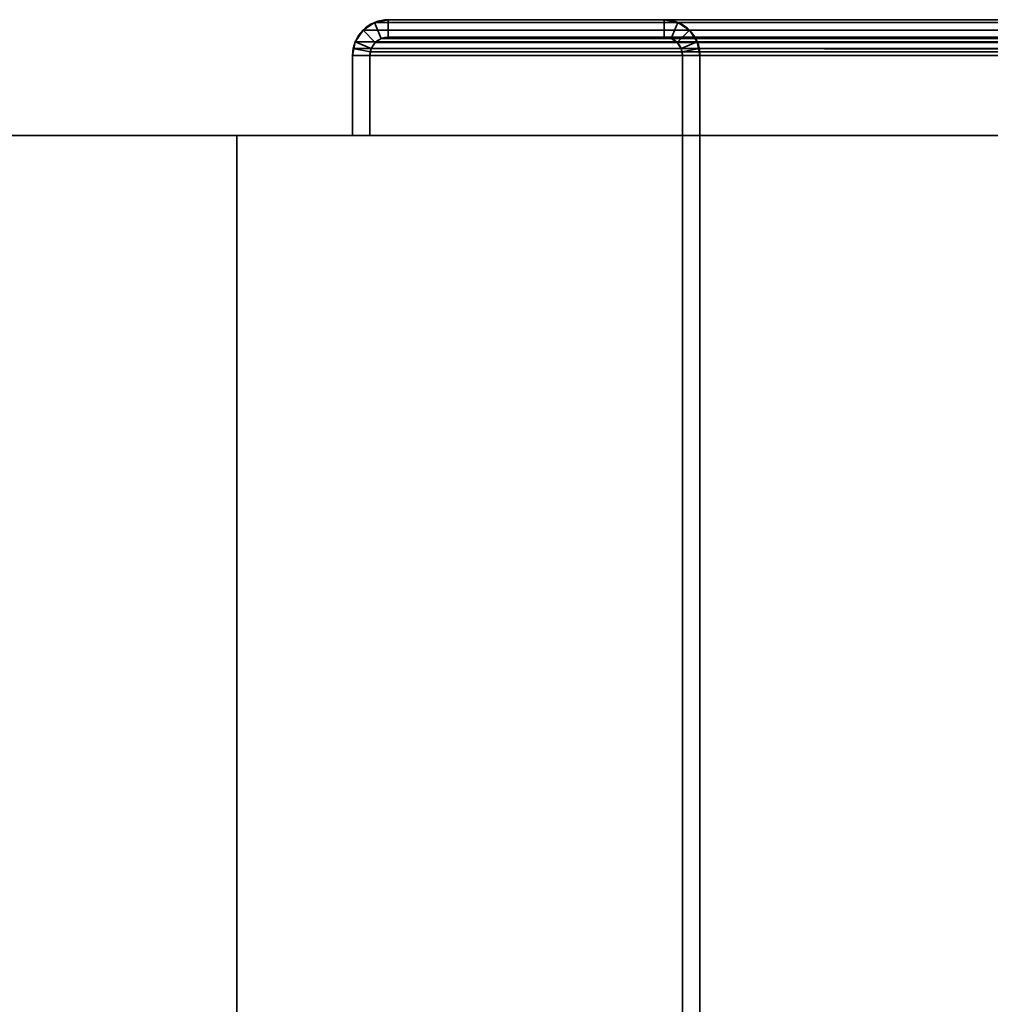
# Model space of a CAD drawing. Header units: millimetres. Extents: x -587 to 3688, y -115 to 120.
# Tile 111 of 256: x -456 to -372, y 35 to 120. Entities that reach past the tile are written whole.
import ezdxf

# ---------------------------------------------------------------- set-up
doc = ezdxf.new("R2010")
doc.units = ezdxf.units.MM
doc.layers.add('151', color=7, linetype='Continuous', true_color=0xffffff)

# ---------------------------------------------------------------- blocks, each defined once
blk = doc.blocks.new('UG_SURFACE_001')
at = {"layer": '151', "color": 252, "linetype": 'Continuous', "lineweight": 35}
for points in [[(587.5, -40, 2198), (587.5, 110, 2198), (-587.5, 110, 2198), (-587.5, -40, 2198)], [(-587.5, -40, -7), (-587.5, 110, -7), (-437.5, 110, -7), (-437.5, -40, -7)], [(-587.5, 110, 2198), (587.5, 110, 2198), (437.5, 110, 2048), (-437.5, 110, 2048)], [(-437.5, 110, 2048), (-437.5, 110, -7), (-587.5, 110, -7), (-587.5, 110, 2198)], [(-437.5, -40, -7), (-437.5, 110, -7), (-437.5, 110, 2048), (-437.5, -40, 2048)], [(-437.5, -40, 2048), (-437.5, 110, 2048), (437.5, 110, 2048), (437.5, -40, 2048)]]:
    blk.add_3dface(points, dxfattribs=at)
blk = doc.blocks.new('UG_SURFACE_011')
at = {"layer": '151', "color": 252, "linetype": 'Continuous', "lineweight": 35}
for points in [[(-424.42, 120, 2032.92), (-424.42, 120, -7), (-425.599, 119.766, -7), (-425.599, 119.766, 2034.099)], [(-424.42, 120, 2032.92), (-425.599, 119.766, 2034.099), (-425.025, 118.38, 2033.525), (-424.42, 118.5, 2032.92)], [(-424.42, 118.5, -7), (-425.025, 118.38, -7), (-425.599, 119.766, -7), (-424.42, 120, -7)], [(-400.58, 120, 2009.08), (-400.58, 120, -7), (-424.42, 120, -7), (-424.42, 120, 2032.92)], [(-424.42, 118.5, 2032.92), (-400.58, 118.5, 2009.08), (-400.58, 120, 2009.08), (-424.42, 120, 2032.92)], [(-424.42, 120, -7), (-400.58, 120, -7), (-400.58, 118.5, -7), (-424.42, 118.5, -7)], [(-399.401, 119.766, 2007.901), (-399.401, 119.766, -7), (-400.58, 120, -7), (-400.58, 120, 2009.08)], [(-400.58, 118.5, 2009.08), (-399.975, 118.38, 2008.475), (-399.401, 119.766, 2007.901), (-400.58, 120, 2009.08)], [(-400.58, 120, -7), (-399.401, 119.766, -7), (-399.975, 118.38, -7), (-400.58, 118.5, -7)], [(-426.598, 119.098, 2035.098), (-426.598, 119.098, -7), (-427.266, 118.099, -7), (-427.266, 118.099, 2035.766)], [(-425.88, 117.525, 2034.38), (-425.537, 118.037, 2034.037), (-426.598, 119.098, 2035.098), (-427.266, 118.099, 2035.766)], [(-427.266, 118.099, -7), (-426.598, 119.098, -7), (-425.537, 118.037, -7), (-425.88, 117.525, -7)], [(-425.599, 119.766, 2034.099), (-425.599, 119.766, -7), (-426.598, 119.098, -7), (-426.598, 119.098, 2035.098)], [(-425.599, 119.766, 2034.099), (-426.598, 119.098, 2035.098), (-425.537, 118.037, 2034.037), (-425.025, 118.38, 2033.525)], [(-426.598, 119.098, -7), (-425.599, 119.766, -7), (-425.025, 118.38, -7), (-425.537, 118.037, -7)], [(-399.975, 118.38, 2008.475), (-399.463, 118.037, 2007.963), (-398.402, 119.098, 2006.902), (-399.401, 119.766, 2007.901)], [(-399.401, 119.766, -7), (-398.402, 119.098, -7), (-399.463, 118.037, -7), (-399.975, 118.38, -7)], [(-397.734, 118.099, 2006.234), (-398.402, 119.098, 2006.902), (-399.463, 118.037, 2007.963), (-399.12, 117.525, 2007.62)], [(-399.12, 117.525, -7), (-399.463, 118.037, -7), (-398.402, 119.098, -7), (-397.734, 118.099, -7)], [(-398.402, 119.098, 2006.902), (-398.402, 119.098, -7), (-399.401, 119.766, -7), (-399.401, 119.766, 2007.901)], [(-397.734, 118.099, 2006.234), (-397.734, 118.099, -7), (-398.402, 119.098, -7), (-398.402, 119.098, 2006.902)], [(-425.537, 118.037, 2034.037), (-425.537, 118.037, -7), (-425.025, 118.38, -7), (-425.025, 118.38, 2033.525)], [(-425.025, 118.38, 2033.525), (-425.025, 118.38, -7), (-424.42, 118.5, -7), (-424.42, 118.5, 2032.92)], [(-400.58, 118.5, 2009.08), (-424.42, 118.5, 2032.92), (-424.42, 118.5, -7), (-400.58, 118.5, -7)], [(-400.58, 118.5, 2009.08), (-400.58, 118.5, -7), (-399.975, 118.38, -7), (-399.975, 118.38, 2008.475)], [(-399.975, 118.38, 2008.475), (-399.975, 118.38, -7), (-399.463, 118.037, -7), (-399.463, 118.037, 2007.963)], [(-427.5, 116.92, -7), (-427.441, 117.521, 2035.941), (-427.266, 118.099, 2035.766)], [(-427.266, 118.099, 2035.766), (-427.266, 118.099, -7), (-427.5, 116.92, -7)], [(-427.5, 116.92, -7), (-427.266, 118.099, -7), (-425.88, 117.525, -7), (-426, 116.92, -7)], [(-427.5, 116.92, -7), (-427.5, 116.92, 2036), (-427.441, 117.521, 2035.941)], [(-426, 116.92, 2034.5), (-425.97, 117.228, 2034.47), (-427.441, 117.521, 2035.941), (-427.5, 116.92, 2036)], [(-425.97, 117.228, 2034.47), (-425.88, 117.525, 2034.38), (-427.266, 118.099, 2035.766), (-427.441, 117.521, 2035.941)], [(-426, 116.92, -7), (-425.88, 117.525, -7), (-425.88, 117.525, 2034.38)], [(-425.88, 117.525, 2034.38), (-425.97, 117.228, 2034.47), (-426, 116.92, -7)], [(-425.88, 117.525, 2034.38), (-425.88, 117.525, -7), (-425.537, 118.037, -7), (-425.537, 118.037, 2034.037)], [(-399.463, 118.037, 2007.963), (-399.463, 118.037, -7), (-399.12, 117.525, -7), (-399.12, 117.525, 2007.62)], [(-397.559, 117.521, 2006.059), (-397.734, 118.099, 2006.234), (-399.12, 117.525, 2007.62), (-399.03, 117.228, 2007.53)], [(-399, 116.92, -7), (-399.12, 117.525, -7), (-397.734, 118.099, -7), (-397.5, 116.92, -7)], [(-399.12, 117.525, -7), (-399, 116.92, -7), (-399, 116.92, 2007.5)], [(-399, 116.92, 2007.5), (-399.03, 117.228, 2007.53), (-399.12, 117.525, -7)], [(-399.03, 117.228, 2007.53), (-399.12, 117.525, 2007.62), (-399.12, 117.525, -7)], [(-397.5, 116.92, 2006), (-397.559, 117.521, 2006.059), (-399.03, 117.228, 2007.53), (-399, 116.92, 2007.5)], [(-397.734, 118.099, -7), (-397.734, 118.099, 2006.234), (-397.559, 117.521, 2006.059)], [(-397.559, 117.521, 2006.059), (-397.5, 116.92, -7), (-397.734, 118.099, -7)], [(-397.559, 117.521, 2006.059), (-397.5, 116.92, 2006), (-397.5, 116.92, -7)], [(-427.5, 116.92, 2036), (-427.5, 116.92, -7), (-427.5, 110, -7), (-427.5, 110, 2036)], [(-427.5, 116.92, 2036), (-427.5, 110, 2036), (-426, 110, 2034.5), (-426, 116.92, 2034.5)], [(-426, 116.92, -7), (-426, 110, -7), (-427.5, 110, -7), (-427.5, 116.92, -7)], [(-425.97, 117.228, 2034.47), (-426, 116.92, 2034.5), (-426, 116.92, -7)], [(-426, 116.92, 2034.5), (-426, 110, 2034.5), (-426, 110, -7), (-426, 116.92, -7)], [(-399, 7.25, 2007.5), (-399, 116.92, 2007.5), (-399, 116.92, -7), (-399, 7.25, -7)], [(-399, 116.92, 2007.5), (-399, 7.25, 2007.5), (-397.5, 7.25, 2006), (-397.5, 116.92, 2006)], [(-397.5, 116.92, -7), (-397.5, 7.25, -7), (-399, 7.25, -7), (-399, 116.92, -7)], [(-397.5, 7.25, 2006), (-397.5, 7.25, -7), (-397.5, 116.92, -7), (-397.5, 116.92, 2006)], [(-426, 110, 2034.5), (-427.5, 110, 2036), (-427.5, 110, -7), (-426, 110, -7)]]:
    blk.add_3dface(points, dxfattribs=at)
blk = doc.blocks.new('UG_SURFACE_012')
at = {"layer": '151', "color": 252, "linetype": 'Continuous', "lineweight": 35}
for points in [[(-424.42, 120, 2032.92), (-424.42, 120, -7), (-425.599, 119.766, -7), (-425.599, 119.766, 2034.099)], [(-424.42, 120, 2032.92), (-425.599, 119.766, 2034.099), (-425.025, 118.38, 2033.525), (-424.42, 118.5, 2032.92)], [(-424.42, 118.5, -7), (-425.025, 118.38, -7), (-425.599, 119.766, -7), (-424.42, 120, -7)], [(-400.58, 120, 2009.08), (-400.58, 120, -7), (-424.42, 120, -7), (-424.42, 120, 2032.92)], [(-424.42, 118.5, 2032.92), (-400.58, 118.5, 2009.08), (-400.58, 120, 2009.08), (-424.42, 120, 2032.92)], [(-424.42, 120, -7), (-400.58, 120, -7), (-400.58, 118.5, -7), (-424.42, 118.5, -7)], [(-399.401, 119.766, 2007.901), (-399.401, 119.766, -7), (-400.58, 120, -7), (-400.58, 120, 2009.08)], [(-400.58, 118.5, 2009.08), (-399.975, 118.38, 2008.475), (-399.401, 119.766, 2007.901), (-400.58, 120, 2009.08)], [(-400.58, 120, -7), (-399.401, 119.766, -7), (-399.975, 118.38, -7), (-400.58, 118.5, -7)], [(-426.598, 119.098, 2035.098), (-426.598, 119.098, -7), (-427.266, 118.099, -7), (-427.266, 118.099, 2035.766)], [(-425.88, 117.525, 2034.38), (-425.537, 118.037, 2034.037), (-426.598, 119.098, 2035.098), (-427.266, 118.099, 2035.766)], [(-427.266, 118.099, -7), (-426.598, 119.098, -7), (-425.537, 118.037, -7), (-425.88, 117.525, -7)], [(-425.599, 119.766, 2034.099), (-425.599, 119.766, -7), (-426.598, 119.098, -7), (-426.598, 119.098, 2035.098)], [(-425.599, 119.766, 2034.099), (-426.598, 119.098, 2035.098), (-425.537, 118.037, 2034.037), (-425.025, 118.38, 2033.525)], [(-426.598, 119.098, -7), (-425.599, 119.766, -7), (-425.025, 118.38, -7), (-425.537, 118.037, -7)], [(-399.975, 118.38, 2008.475), (-399.463, 118.037, 2007.963), (-398.402, 119.098, 2006.902), (-399.401, 119.766, 2007.901)], [(-399.401, 119.766, -7), (-398.402, 119.098, -7), (-399.463, 118.037, -7), (-399.975, 118.38, -7)], [(-397.734, 118.099, 2006.234), (-398.402, 119.098, 2006.902), (-399.463, 118.037, 2007.963), (-399.12, 117.525, 2007.62)], [(-399.12, 117.525, -7), (-399.463, 118.037, -7), (-398.402, 119.098, -7), (-397.734, 118.099, -7)], [(-398.402, 119.098, 2006.902), (-398.402, 119.098, -7), (-399.401, 119.766, -7), (-399.401, 119.766, 2007.901)], [(-397.734, 118.099, 2006.234), (-397.734, 118.099, -7), (-398.402, 119.098, -7), (-398.402, 119.098, 2006.902)], [(-425.537, 118.037, 2034.037), (-425.537, 118.037, -7), (-425.025, 118.38, -7), (-425.025, 118.38, 2033.525)], [(-425.025, 118.38, 2033.525), (-425.025, 118.38, -7), (-424.42, 118.5, -7), (-424.42, 118.5, 2032.92)], [(-400.58, 118.5, 2009.08), (-424.42, 118.5, 2032.92), (-424.42, 118.5, -7), (-400.58, 118.5, -7)], [(-400.58, 118.5, 2009.08), (-400.58, 118.5, -7), (-399.975, 118.38, -7), (-399.975, 118.38, 2008.475)], [(-399.975, 118.38, 2008.475), (-399.975, 118.38, -7), (-399.463, 118.037, -7), (-399.463, 118.037, 2007.963)], [(-427.5, 116.92, -7), (-427.441, 117.521, 2035.941), (-427.266, 118.099, 2035.766)], [(-427.266, 118.099, 2035.766), (-427.266, 118.099, -7), (-427.5, 116.92, -7)], [(-427.5, 116.92, -7), (-427.266, 118.099, -7), (-425.88, 117.525, -7), (-426, 116.92, -7)], [(-427.5, 116.92, -7), (-427.5, 116.92, 2036), (-427.441, 117.521, 2035.941)], [(-426, 116.92, 2034.5), (-425.97, 117.228, 2034.47), (-427.441, 117.521, 2035.941), (-427.5, 116.92, 2036)], [(-425.97, 117.228, 2034.47), (-425.88, 117.525, 2034.38), (-427.266, 118.099, 2035.766), (-427.441, 117.521, 2035.941)], [(-426, 116.92, -7), (-425.88, 117.525, -7), (-425.88, 117.525, 2034.38)], [(-425.88, 117.525, 2034.38), (-425.97, 117.228, 2034.47), (-426, 116.92, -7)], [(-425.88, 117.525, 2034.38), (-425.88, 117.525, -7), (-425.537, 118.037, -7), (-425.537, 118.037, 2034.037)], [(-399.463, 118.037, 2007.963), (-399.463, 118.037, -7), (-399.12, 117.525, -7), (-399.12, 117.525, 2007.62)], [(-397.559, 117.521, 2006.059), (-397.734, 118.099, 2006.234), (-399.12, 117.525, 2007.62), (-399.03, 117.228, 2007.53)], [(-399, 116.92, -7), (-399.12, 117.525, -7), (-397.734, 118.099, -7), (-397.5, 116.92, -7)], [(-399.12, 117.525, -7), (-399, 116.92, -7), (-399, 116.92, 2007.5)], [(-399, 116.92, 2007.5), (-399.03, 117.228, 2007.53), (-399.12, 117.525, -7)], [(-399.03, 117.228, 2007.53), (-399.12, 117.525, 2007.62), (-399.12, 117.525, -7)], [(-397.5, 116.92, 2006), (-397.559, 117.521, 2006.059), (-399.03, 117.228, 2007.53), (-399, 116.92, 2007.5)], [(-397.734, 118.099, -7), (-397.734, 118.099, 2006.234), (-397.559, 117.521, 2006.059)], [(-397.559, 117.521, 2006.059), (-397.5, 116.92, -7), (-397.734, 118.099, -7)], [(-397.559, 117.521, 2006.059), (-397.5, 116.92, 2006), (-397.5, 116.92, -7)], [(-427.5, 116.92, 2036), (-427.5, 116.92, -7), (-427.5, 110, -7), (-427.5, 110, 2036)], [(-427.5, 116.92, 2036), (-427.5, 110, 2036), (-426, 110, 2034.5), (-426, 116.92, 2034.5)], [(-426, 116.92, -7), (-426, 110, -7), (-427.5, 110, -7), (-427.5, 116.92, -7)], [(-425.97, 117.228, 2034.47), (-426, 116.92, 2034.5), (-426, 116.92, -7)], [(-426, 116.92, 2034.5), (-426, 110, 2034.5), (-426, 110, -7), (-426, 116.92, -7)], [(-399, 7.25, 2007.5), (-399, 116.92, 2007.5), (-399, 116.92, -7), (-399, 7.25, -7)], [(-399, 116.92, 2007.5), (-399, 7.25, 2007.5), (-397.5, 7.25, 2006), (-397.5, 116.92, 2006)], [(-397.5, 116.92, -7), (-397.5, 7.25, -7), (-399, 7.25, -7), (-399, 116.92, -7)], [(-397.5, 7.25, 2006), (-397.5, 7.25, -7), (-397.5, 116.92, -7), (-397.5, 116.92, 2006)], [(-426, 110, 2034.5), (-427.5, 110, 2036), (-427.5, 110, -7), (-426, 110, -7)]]:
    blk.add_3dface(points, dxfattribs=at)
blk = doc.blocks.new('UG_SURFACE_015')
at = {"layer": '151', "color": 252, "linetype": 'Continuous', "lineweight": 35}
for points in [[(-424.42, 118.5, 2032.92), (-425.025, 118.38, 2033.525), (-425.599, 119.766, 2034.099), (-424.42, 120, 2032.92)], [(424.42, 120, 2032.92), (-424.42, 120, 2032.92), (-425.599, 119.766, 2034.099), (425.599, 119.766, 2034.099)], [(-424.42, 120, 2032.92), (-400.58, 120, 2009.08), (-400.58, 118.5, 2009.08), (-424.42, 118.5, 2032.92)], [(-400.58, 120, 2009.08), (-424.42, 120, 2032.92), (424.42, 120, 2032.92), (400.58, 120, 2009.08)], [(399.401, 119.766, 2007.901), (-399.401, 119.766, 2007.901), (-400.58, 120, 2009.08), (400.58, 120, 2009.08)], [(-400.58, 120, 2009.08), (-399.401, 119.766, 2007.901), (-399.975, 118.38, 2008.475), (-400.58, 118.5, 2009.08)], [(-427.266, 118.099, 2035.766), (-426.598, 119.098, 2035.098), (-425.537, 118.037, 2034.037), (-425.88, 117.525, 2034.38)], [(426.598, 119.098, 2035.098), (-426.598, 119.098, 2035.098), (-427.266, 118.099, 2035.766), (427.266, 118.099, 2035.766)], [(-425.025, 118.38, 2033.525), (-425.537, 118.037, 2034.037), (-426.598, 119.098, 2035.098), (-425.599, 119.766, 2034.099)], [(425.599, 119.766, 2034.099), (-425.599, 119.766, 2034.099), (-426.598, 119.098, 2035.098), (426.598, 119.098, 2035.098)], [(-399.401, 119.766, 2007.901), (-398.402, 119.098, 2006.902), (-399.463, 118.037, 2007.963), (-399.975, 118.38, 2008.475)], [(-399.12, 117.525, 2007.62), (-399.463, 118.037, 2007.963), (-398.402, 119.098, 2006.902), (-397.734, 118.099, 2006.234)], [(398.402, 119.098, 2006.902), (-398.402, 119.098, 2006.902), (-399.401, 119.766, 2007.901), (399.401, 119.766, 2007.901)], [(397.734, 118.099, 2006.234), (-397.734, 118.099, 2006.234), (-398.402, 119.098, 2006.902), (398.402, 119.098, 2006.902)], [(425.537, 118.037, 2034.037), (-425.537, 118.037, 2034.037), (-425.025, 118.38, 2033.525), (425.025, 118.38, 2033.525)], [(425.025, 118.38, 2033.525), (-425.025, 118.38, 2033.525), (-424.42, 118.5, 2032.92), (424.42, 118.5, 2032.92)], [(-400.58, 118.5, 2009.08), (400.58, 118.5, 2009.08), (424.42, 118.5, 2032.92), (-424.42, 118.5, 2032.92)], [(400.58, 118.5, 2009.08), (-400.58, 118.5, 2009.08), (-399.975, 118.38, 2008.475), (399.975, 118.38, 2008.475)], [(399.975, 118.38, 2008.475), (-399.975, 118.38, 2008.475), (-399.463, 118.037, 2007.963), (399.463, 118.037, 2007.963)], [(-427.5, 116.92, 2036), (-427.441, 117.521, 2035.941), (-425.97, 117.228, 2034.47), (-426, 116.92, 2034.5)], [(-427.441, 117.521, 2035.941), (-427.5, 116.92, 2036), (427.5, 116.92, 2036)], [(-427.441, 117.521, 2035.941), (-427.266, 118.099, 2035.766), (-425.88, 117.525, 2034.38), (-425.97, 117.228, 2034.47)], [(427.441, 117.521, 2035.941), (427.266, 118.099, 2035.766), (-427.266, 118.099, 2035.766), (-427.441, 117.521, 2035.941)], [(-427.441, 117.521, 2035.941), (427.5, 116.92, 2036), (427.441, 117.521, 2035.941)], [(-425.97, 117.228, 2034.47), (-425.88, 117.525, 2034.38), (425.88, 117.525, 2034.38), (425.97, 117.228, 2034.47)], [(425.88, 117.525, 2034.38), (-425.88, 117.525, 2034.38), (-425.537, 118.037, 2034.037), (425.537, 118.037, 2034.037)], [(399.463, 118.037, 2007.963), (-399.463, 118.037, 2007.963), (-399.12, 117.525, 2007.62), (399.12, 117.525, 2007.62)], [(-399.03, 117.228, 2007.53), (-399.12, 117.525, 2007.62), (-397.734, 118.099, 2006.234), (-397.559, 117.521, 2006.059)], [(399.03, 117.228, 2007.53), (-399.12, 117.525, 2007.62), (-399.03, 117.228, 2007.53)], [(399.03, 117.228, 2007.53), (399.12, 117.525, 2007.62), (-399.12, 117.525, 2007.62)], [(-399, 116.92, 2007.5), (-399.03, 117.228, 2007.53), (-397.559, 117.521, 2006.059), (-397.5, 116.92, 2006)], [(-397.559, 117.521, 2006.059), (-397.734, 118.099, 2006.234), (397.734, 118.099, 2006.234)], [(-397.559, 117.521, 2006.059), (397.734, 118.099, 2006.234), (397.559, 117.521, 2006.059)], [(397.559, 117.521, 2006.059), (-397.5, 116.92, 2006), (-397.559, 117.521, 2006.059)], [(397.559, 117.521, 2006.059), (397.5, 116.92, 2006), (-397.5, 116.92, 2006)], [(-426, 116.92, 2034.5), (-426, 110, 2034.5), (-427.5, 110, 2036), (-427.5, 116.92, 2036)], [(-427.5, 116.92, 2036), (-427.5, 110, 2036), (427.5, 110, 2036), (427.5, 116.92, 2036)], [(426, 116.92, 2034.5), (-426, 116.92, 2034.5), (-425.97, 117.228, 2034.47)], [(-426, 116.92, 2034.5), (426, 116.92, 2034.5), (426, 110, 2034.5), (-426, 110, 2034.5)], [(425.97, 117.228, 2034.47), (426, 116.92, 2034.5), (-425.97, 117.228, 2034.47)], [(-399.03, 117.228, 2007.53), (399, 116.92, 2007.5), (399.03, 117.228, 2007.53)], [(-399.03, 117.228, 2007.53), (-399, 116.92, 2007.5), (399, 116.92, 2007.5)], [(-399, 7.25, 2007.5), (399, 7.25, 2007.5), (399, 116.92, 2007.5), (-399, 116.92, 2007.5)], [(-397.5, 116.92, 2006), (-397.5, 7.25, 2006), (-399, 7.25, 2007.5), (-399, 116.92, 2007.5)], [(-397.5, 7.25, 2006), (-397.5, 116.92, 2006), (397.5, 116.92, 2006), (397.5, 7.25, 2006)], [(-426, 110, 2034.5), (426, 110, 2034.5), (427.5, 110, 2036), (-427.5, 110, 2036)]]:
    blk.add_3dface(points, dxfattribs=at)

msp = doc.modelspace()

# ---------------------------------------------------------------- linework, layer by layer
at = {"layer": '151', "color": 252, "linetype": 'Continuous', "lineweight": -3, "true_color": 0x939598}
for p, q in [((424.42, 120, 2032.92), (-424.42, 120, 2032.92)), ((-424.42, 120, -7), (-400.58, 120, -7)), ((-400.58, 120, 2009.08), (-424.42, 120, 2032.92)), ((-400.58, 120, 2009.08), (-424.42, 120, 2032.92)), ((-424.42, 120, 2032.92), (-424.42, 120, -7)), ((-424.42, 120, -7), (-400.58, 120, -7)), ((-400.58, 120, 2009.08), (-424.42, 120, 2032.92)), ((-424.42, 120, 2032.92), (-424.42, 120, -7)), ((-400.58, 120, 2009.08), (-400.58, 120, -7)), ((400.58, 120, 2009.08), (-400.58, 120, 2009.08)), ((-400.58, 120, 2009.08), (-400.58, 120, -7)), ((424.42, 118.5, 2032.92), (-424.42, 118.5, 2032.92)), ((-424.42, 118.5, 2032.92), (-424.42, 118.5, -7)), ((-400.58, 118.5, 2009.08), (-424.42, 118.5, 2032.92)), ((-424.42, 118.5, -7), (-400.58, 118.5, -7)), ((-424.42, 118.5, 2032.92), (-424.42, 118.5, -7)), ((-424.42, 118.5, -7), (-400.58, 118.5, -7)), ((-400.58, 118.5, 2009.08), (-424.42, 118.5, 2032.92)), ((-400.58, 118.5, 2009.08), (-424.42, 118.5, 2032.92)), ((-400.58, 118.5, 2009.08), (-400.58, 118.5, -7)), ((400.58, 118.5, 2009.08), (-400.58, 118.5, 2009.08)), ((-400.58, 118.5, 2009.08), (-400.58, 118.5, -7)), ((-427.5, 110, -7), (-427.5, 116.92, -7)), ((-427.5, 116.92, 2036), (-427.5, 116.92, -7)), ((-427.5, 116.92, 2036), (-427.5, 110, 2036)), ((427.5, 116.92, 2036), (-427.5, 116.92, 2036)), ((-427.5, 116.92, 2036), (-427.5, 110, 2036)), ((-427.5, 110, -7), (-427.5, 116.92, -7)), ((-427.5, 116.92, 2036), (-427.5, 110, 2036)), ((-427.5, 116.92, 2036), (-427.5, 116.92, -7)), ((426, 116.92, 2034.5), (-426, 116.92, 2034.5)), ((-426, 110, -7), (-426, 116.92, -7)), ((-426, 116.92, 2034.5), (-426, 116.92, -7)), ((-426, 116.92, 2034.5), (-426, 110, 2034.5)), ((-426, 116.92, 2034.5), (-426, 116.92, -7)), ((-426, 116.92, 2034.5), (-426, 110, 2034.5)), ((-426, 110, -7), (-426, 116.92, -7)), ((-426, 116.92, 2034.5), (-426, 110, 2034.5)), ((-399, 116.92, -7), (-399, 7.25, -7)), ((-399, 7.25, 2007.5), (-399, 116.92, 2007.5)), ((399, 116.92, 2007.5), (-399, 116.92, 2007.5)), ((-399, 116.92, 2007.5), (-399, 116.92, -7)), ((-399, 7.25, 2007.5), (-399, 116.92, 2007.5)), ((-399, 7.25, 2007.5), (-399, 116.92, 2007.5)), ((-399, 116.92, -7), (-399, 7.25, -7)), ((-399, 116.92, 2007.5), (-399, 116.92, -7)), ((-397.5, 116.92, 2006), (-397.5, 116.92, -7)), ((-397.5, 116.92, -7), (-397.5, 7.25, -7)), ((-397.5, 7.25, 2006), (-397.5, 116.92, 2006)), ((-397.5, 116.92, 2006), (-397.5, 116.92, -7)), ((-397.5, 116.92, -7), (-397.5, 7.25, -7)), ((-397.5, 7.25, 2006), (-397.5, 116.92, 2006)), ((-397.5, 7.25, 2006), (-397.5, 116.92, 2006)), ((397.5, 116.92, 2006), (-397.5, 116.92, 2006)), ((-587.5, 110, 2198), (587.5, 110, 2198)), ((-587.5, 110, -7), (-437.5, 110, -7)), ((-437.5, 110, 2048), (-437.5, 110, -7)), ((-437.5, -40, 2048), (-437.5, 110, 2048)), ((437.5, 110, 2048), (-437.5, 110, 2048)), ((-437.5, 110, -7), (-437.5, -40, -7)), ((-427.5, 110, -7), (-426, 110, -7)), ((-427.5, 110, 2036), (-427.5, 110, -7)), ((-427.5, 110, -7), (-426, 110, -7)), ((-426, 110, 2034.5), (-427.5, 110, 2036)), ((-427.5, 110, 2036), (-427.5, 110, -7)), ((427.5, 110, 2036), (-427.5, 110, 2036)), ((-426, 110, 2034.5), (-427.5, 110, 2036)), ((-426, 110, 2034.5), (-427.5, 110, 2036)), ((-426, 110, 2034.5), (-426, 110, -7)), ((-426, 110, 2034.5), (-426, 110, -7)), ((426, 110, 2034.5), (-426, 110, 2034.5))]:
    msp.add_line(p, q, dxfattribs=at)
at = {"layer": '151', "color": 252, "linetype": 'Continuous', "lineweight": -3, "true_color": 0x939598, "extrusion": (0, 0, -1)}
for centre, radius, start, end in [((424.42, 116.92, 7), 3.08, 0, 90), ((424.42, 116.92, 7), 3.08, 0, 90), ((400.58, 116.92, 7), 3.08, 90, 180), ((400.58, 116.92, 7), 3.08, 90, 180), ((424.42, 116.92, 7), 1.58, 0, 90), ((424.42, 116.92, 7), 1.58, 0, 90), ((400.58, 116.92, 7), 1.58, 90, 180), ((400.58, 116.92, 7), 1.58, 90, 180)]:
    msp.add_arc(centre, radius, start, end, dxfattribs=at)
at = {"layer": '151', "color": 252, "linetype": 'Continuous', "lineweight": -3, "true_color": 0x939598, "extrusion": (0.707107, 6.12323e-17, 0.707107)}
for centre, major_axis, start_param, end_param in [((-424.42, 116.92, 2032.92), (-3.08, 0, 3.08), 4.712389, 6.283185), ((-424.42, 116.92, 2032.92), (-3.08, 0, 3.08), 4.712389, 6.283185), ((-424.42, 116.92, 2032.92), (-3.08, 0, 3.08), 4.712389, 6.283185), ((-400.58, 116.92, 2009.08), (-3.08, 0, 3.08), 3.141593, 4.712389), ((-400.58, 116.92, 2009.08), (-3.08, 0, 3.08), 3.141593, 4.712389), ((-400.58, 116.92, 2009.08), (-3.08, 0, 3.08), 3.141593, 4.712389), ((-424.42, 116.92, 2032.92), (-1.58, 0, 1.58), 4.712389, 6.283185), ((-424.42, 116.92, 2032.92), (-1.58, 0, 1.58), 4.712389, 6.283185), ((-424.42, 116.92, 2032.92), (-1.58, 0, 1.58), 4.712389, 6.283185), ((-400.58, 116.92, 2009.08), (-1.58, 0, 1.58), 3.141593, 4.712389), ((-400.58, 116.92, 2009.08), (-1.58, 0, 1.58), 3.141593, 4.712389), ((-400.58, 116.92, 2009.08), (-1.58, 0, 1.58), 3.141593, 4.712389)]:
    msp.add_ellipse(centre, major_axis=major_axis, ratio=0.707107, start_param=start_param, end_param=end_param, dxfattribs=at)

# ---------------------------------------------------------------- block references
at = {"layer": '151', "color": 252, "linetype": 'Continuous', "lineweight": -3, "true_color": 0x939598}
for name in ['UG_SURFACE_011', 'UG_SURFACE_012', 'UG_SURFACE_015', 'UG_SURFACE_001']:
    msp.add_blockref(name, (0, 0), dxfattribs=at)

doc.saveas('drawing.dxf')
